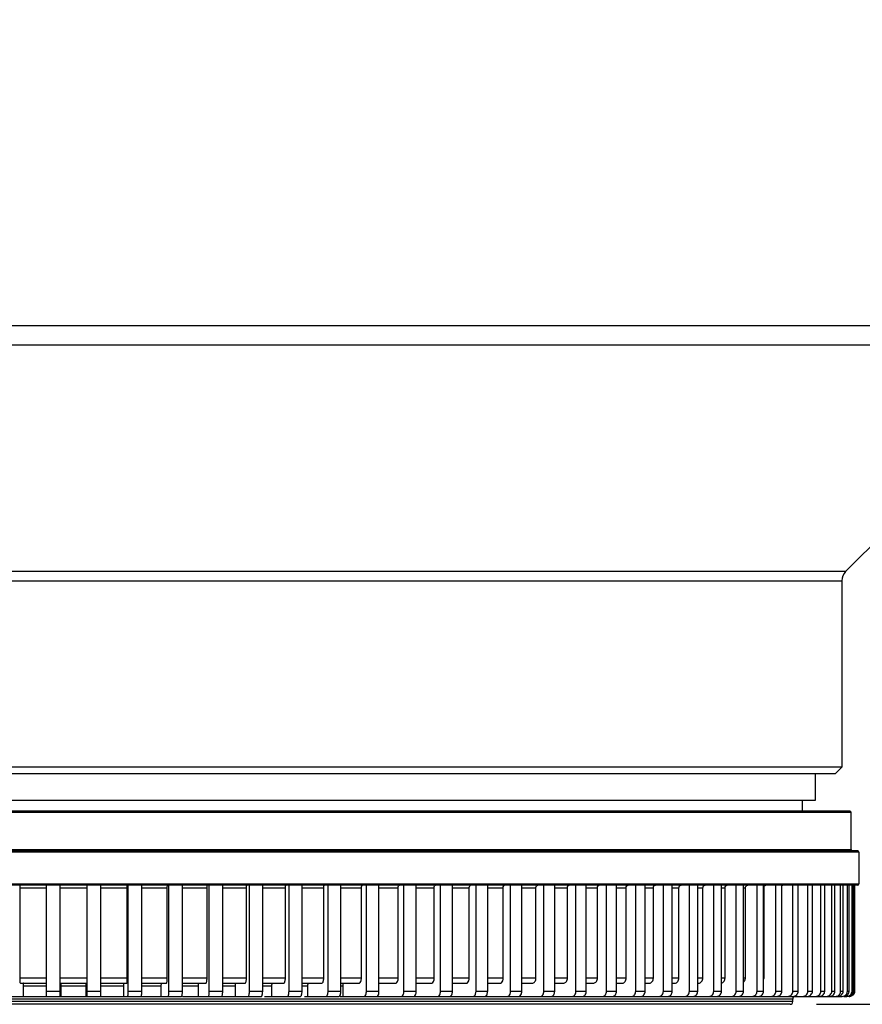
# Model space of a CAD drawing. Header units: millimetres. Extents: x 106 to 476, y 95 to 384.
# Tile 10 of 22: x 286 to 302, y 196 to 215. Entities that reach past the tile are written whole.
import ezdxf
from ezdxf.enums import TextEntityAlignment as Align

# ---------------------------------------------------------------- set-up
doc = ezdxf.new("R2010")
doc.units = ezdxf.units.MM
doc.header["$LTSCALE"] = 32.67
doc.layers.get('0').update_dxf_attribs({"linetype": 'CONTINUOUS'})
for name, color, linetype in [('00_COMPONENTS', 7, 'CONTINUOUS'), ('51__DRAFT_DIMS', 7, 'CONTINUOUS'), ('_14543', 7, 'CONTINUOUS'), ('_15486', 7, 'CONTINUOUS')]:
    doc.layers.add(name, color=color, linetype=linetype)
doc.styles.get("Standard").update_dxf_attribs({"font": 'simfang.ttf'})
doc.dimstyles.new('DIMSTYLE_4', dxfattribs={"dimtxt": 3, "dimasz": 3, "dimexe": 2.5, "dimexo": 0.5, "dimgap": 0.75, "dimtad": 1, "dimdec": 1, "dimlfac": 2, "dimdsep": 46, "dimtxsty": 'Standard', "dimblk": '_FILLED', "dimblk1": '_FILLED', "dimblk2": '_FILLED', "dimcen": 0.09, "dimclrt": 3, "dimazin": 2, "dimtp": 0.5, "dimtm": 0.5, "dimtfac": 1, "dimtdec": 1, "dimtofl": 0, "dimtmove": 0, "dimatfit": 3, "dimldrblk": '_FILLED', "dimfxl": 1, "dimtolj": 1, "dimarcsym": 0})
doc.dimstyles.new('DIMSTYLE_6', dxfattribs={"dimtxt": 3, "dimasz": 3, "dimexe": 2.5, "dimexo": 0.5, "dimgap": 0.75, "dimtad": 1, "dimdec": 1, "dimlfac": 2, "dimdsep": 46, "dimtxsty": 'Standard', "dimblk": '_FILLED', "dimblk1": '_FILLED', "dimblk2": '_FILLED', "dimcen": 0.09, "dimclrt": 3, "dimazin": 2, "dimtp": 0.3, "dimtm": 0.3, "dimtfac": 1, "dimtdec": 1, "dimtofl": 0, "dimtmove": 0, "dimatfit": 3, "dimldrblk": '_FILLED', "dimfxl": 1, "dimtolj": 1, "dimarcsym": 0})

# ---------------------------------------------------------------- blocks, each defined once
blk = doc.blocks.new('_FILLED')
at = {"color": 0, "linetype": 'ByBlock'}
blk.add_solid([(0, 0), (-1, 0.1667), (-1, -0.1667)], dxfattribs=at)
blk = doc.blocks.new('*D4')
at = {"layer": '51__DRAFT_DIMS', "color": 4}
for p, q in [((321.208, 282.796), (476.422, 282.796)), ((473.922, 282.796), (473.922, 239.478)), ((473.922, 196.161), (473.922, 239.478)), ((300.733, 196.161), (476.422, 196.161))]:
    blk.add_line(p, q, dxfattribs=at)
at = {"layer": '51__DRAFT_DIMS', "color": 4, "xscale": 3, "yscale": 3, "zscale": 3}
for p, rotation in [((473.922, 282.796), 90), ((473.922, 196.161), 270)]:
    blk.add_blockref('_FILLED', p, dxfattribs=dict(at, rotation=rotation))
at = {"layer": '51__DRAFT_DIMS', "color": 3}
blk.add_text('173.3', height=3, rotation=90, dxfattribs=at).set_placement((473.172, 239.478), align=Align.CENTER)
blk = doc.blocks.new('*D10')
at = {"layer": '51__DRAFT_DIMS', "color": 4}
for p, q in [((428.708, 251.296), (465.471, 251.296)), ((462.971, 251.296), (462.971, 223.728)), ((462.971, 196.161), (462.971, 223.728)), ((300.733, 196.161), (465.471, 196.161))]:
    blk.add_line(p, q, dxfattribs=at)
at = {"layer": '51__DRAFT_DIMS', "color": 4, "xscale": 3, "yscale": 3, "zscale": 3}
for p, rotation in [((462.971, 251.296), 90), ((462.971, 196.161), 270)]:
    blk.add_blockref('_FILLED', p, dxfattribs=dict(at, rotation=rotation))
at = {"layer": '51__DRAFT_DIMS', "color": 3}
blk.add_text('110.3', height=3, rotation=90, dxfattribs=at).set_placement((462.221, 223.728), align=Align.CENTER)

msp = doc.modelspace()

# ---------------------------------------------------------------- linework, layer by layer
at = {"layer": '00_COMPONENTS', "color": 7}
for p, q in [((300.4578, 200.0108), (300.4578, 199.8108)), ((272.0579, 199.8108), (301.3576, 199.8108)), ((301.3828, 199.0858), (301.3828, 199.7858)), ((301.5078, 199.0608), (271.9078, 199.0608)), ((301.5328, 199.0358), (301.5328, 198.4358)), ((301.5078, 198.4108), (271.9078, 198.4108)), ((285.6963, 196.6608), (285.6963, 198.3608)), ((286.193, 196.4108), (286.193, 198.4108)), ((286.4503, 196.4108), (286.4503, 198.4108)), ((286.4547, 196.6608), (286.4547, 198.3608)), ((286.9608, 196.6608), (286.9608, 198.3608)), ((286.9652, 196.4108), (286.9652, 198.4108)), ((287.2225, 196.4108), (287.2225, 198.4108)), ((287.7192, 196.6608), (287.7192, 198.3608)), ((287.7367, 196.4108), (287.7367, 198.4108)), ((287.9933, 196.4108), (287.9933, 198.4108)), ((288.4749, 196.6608), (288.4749, 198.3608)), ((288.5053, 196.4108), (288.5053, 198.4108)), ((288.7606, 196.4108), (288.7606, 198.4108)), ((289.2257, 196.6608), (289.2257, 198.3608)), ((289.2691, 196.4108), (289.2691, 198.4108)), ((289.5222, 196.4108), (289.5222, 198.4108)), ((289.9695, 196.6608), (289.9695, 198.3608)), ((290.0258, 196.4108), (290.0258, 198.4108)), ((290.2761, 196.4108), (290.2761, 198.4108)), ((290.7045, 196.6608), (290.7045, 198.3608)), ((290.7734, 196.4108), (290.7734, 198.4108)), ((291.0202, 196.4108), (291.0202, 198.4108)), ((291.4285, 196.6608), (291.4285, 198.3608)), ((291.5099, 196.4108), (291.5099, 198.4108)), ((291.7526, 196.4108), (291.7526, 198.4108)), ((292.1396, 196.6608), (292.1396, 198.3608)), ((292.2332, 196.4108), (292.2332, 198.4108)), ((292.471, 196.4108), (292.471, 198.4108)), ((292.8357, 196.6608), (292.8357, 198.3608)), ((292.9414, 196.4108), (292.9414, 198.4108)), ((293.1737, 196.4108), (293.1737, 198.4108)), ((293.5151, 196.6608), (293.5151, 198.3608)), ((293.6325, 196.4108), (293.6325, 198.4108)), ((293.8587, 196.4108), (293.8587, 198.4108)), ((294.1758, 196.6608), (294.1758, 198.3608)), ((294.3046, 196.4108), (294.3046, 198.4108)), ((294.5241, 196.4108), (294.5241, 198.4108)), ((294.8161, 196.6608), (294.8161, 198.3608)), ((294.9559, 196.4108), (294.9559, 198.4108)), ((295.168, 196.4108), (295.168, 198.4108)), ((295.4341, 196.6608), (295.4341, 198.3608)), ((295.5845, 196.4108), (295.5845, 198.4108)), ((295.7888, 196.4108), (295.7888, 198.4108)), ((296.0282, 196.6608), (296.0282, 198.3608)), ((296.1889, 196.4108), (296.1889, 198.4108)), ((296.3846, 196.4108), (296.3846, 198.4108)), ((296.5967, 196.6608), (296.5967, 198.3608)), ((296.7672, 196.4108), (296.7672, 198.4108)), ((296.954, 196.4108), (296.954, 198.4108)), ((297.1382, 196.6608), (297.1382, 198.3608)), ((297.318, 196.4108), (297.318, 198.4108)), ((297.4952, 196.4108), (297.4952, 198.4108)), ((297.651, 196.6608), (297.651, 198.3608)), ((297.8397, 196.4108), (297.8397, 198.4108)), ((298.0069, 196.4108), (298.0069, 198.4108)), ((298.1339, 196.6608), (298.1339, 198.3608)), ((298.3309, 196.4108), (298.3309, 198.4108)), ((298.4876, 196.4108), (298.4876, 198.4108)), ((298.5855, 196.6608), (298.5855, 198.3608)), ((298.7902, 196.4108), (298.7902, 198.4108)), ((298.9361, 196.4108), (298.9361, 198.4108)), ((299.0045, 196.6608), (299.0045, 198.3608)), ((299.2165, 196.4108), (299.2165, 198.4108)), ((299.351, 196.4108), (299.351, 198.4108)), ((299.3897, 196.6608), (299.3897, 198.3608)), ((299.6084, 196.4108), (299.6084, 198.4108)), ((299.7312, 196.4108), (299.7312, 198.4108)), ((299.7403, 196.6608), (299.7403, 198.3608)), ((299.965, 196.4108), (299.965, 198.4108)), ((300.0758, 196.4108), (300.0758, 198.4108)), ((300.2852, 196.4108), (300.2852, 198.4108)), ((300.3837, 196.4108), (300.3837, 198.4108)), ((300.5682, 196.4108), (300.5682, 198.4108)), ((300.6542, 196.4108), (300.6542, 198.4108)), ((300.8133, 196.4108), (300.8133, 198.4108)), ((300.8864, 196.4108), (300.8864, 198.4108)), ((301.0196, 196.4108), (301.0196, 198.4108)), ((301.0797, 196.4108), (301.0797, 198.4108)), ((301.1868, 196.4108), (301.1868, 198.4108)), ((301.2337, 196.4108), (301.2337, 198.4108)), ((301.3142, 196.4108), (301.3142, 198.4108)), ((301.3478, 196.4108), (301.3478, 198.4108)), ((301.4016, 196.4108), (301.4016, 198.4108)), ((301.4218, 196.4108), (301.4218, 198.4108)), ((301.4488, 196.4108), (301.4488, 198.4108)), ((301.4555, 196.4108), (301.4555, 198.4108)), ((285.7033, 196.5608), (286.193, 196.5608)), ((285.7608, 196.3108), (285.7608, 196.5108)), ((286.4564, 196.5608), (286.9591, 196.5608)), ((286.4708, 196.3108), (286.4708, 196.5108)), ((286.9447, 196.3108), (286.9447, 196.5108)), ((287.2225, 196.5608), (287.7122, 196.5608)), ((287.6547, 196.3108), (287.6547, 196.5108)), ((287.9933, 196.5608), (288.4627, 196.5608)), ((288.3621, 196.3108), (288.3621, 196.5108)), ((288.7606, 196.5608), (289.2083, 196.5608)), ((289.065, 196.3108), (289.065, 196.5108)), ((289.5222, 196.5608), (289.9471, 196.5608)), ((289.7615, 196.3108), (289.7615, 196.5108)), ((290.2761, 196.5608), (290.6769, 196.5608)), ((290.4495, 196.3108), (290.4495, 196.5108)), ((291.0202, 196.5608), (291.3959, 196.5608)), ((291.1273, 196.3108), (291.1273, 196.5108)), ((291.7526, 196.5608), (292.1021, 196.5608)), ((291.793, 196.3108), (291.793, 196.5108)), ((292.471, 196.5608), (292.7935, 196.5608)), ((293.1737, 196.5608), (293.4681, 196.5608)), ((293.8587, 196.5608), (294.1243, 196.5608)), ((294.5241, 196.5608), (294.7601, 196.5608)), ((295.168, 196.5608), (295.3739, 196.5608)), ((295.7888, 196.5608), (295.9639, 196.5608)), ((296.3846, 196.5608), (296.5285, 196.5608)), ((296.954, 196.5608), (297.0662, 196.5608)), ((297.4952, 196.5608), (297.5756, 196.5608)), ((298.0069, 196.5608), (298.0551, 196.5608)), ((298.4876, 196.5608), (298.5035, 196.5608)), ((292.4448, 196.3108), (292.4448, 196.3166)), ((300.2328, 196.1608), (273.1828, 196.1608)), ((283.1636, 196.3108), (288.7466, 196.3108)), ((288.7608, 196.3108), (290.2519, 196.3108)), ((290.3107, 196.3108), (290.991, 196.3108)), ((291.0686, 196.3108), (291.7184, 196.3108)), ((291.7382, 196.3108), (301.2152, 196.3108)), ((300.2828, 196.2108), (300.2828, 196.2608)), ((301.2486, 196.3108), (301.302, 196.3108)), ((301.3488, 196.3108), (301.3221, 196.3108))]:
    msp.add_line(p, q, dxfattribs=at)
at = {"layer": '00_COMPONENTS', "color": 4}
for p, q in [((272.0328, 199.7858), (301.3828, 199.7858)), ((301.5328, 199.0358), (271.8828, 199.0358)), ((272.0328, 199.0858), (301.3828, 199.0858)), ((271.8828, 198.4358), (301.5328, 198.4358)), ((285.6963, 198.3608), (286.193, 198.3608)), ((286.4547, 198.3608), (286.9608, 198.3608)), ((287.2225, 198.3608), (287.7192, 198.3608)), ((287.9933, 198.3608), (288.4749, 198.3608)), ((288.7606, 198.3608), (289.2257, 198.3608)), ((289.5222, 198.3608), (289.9695, 198.3608)), ((290.2761, 198.3608), (290.7045, 198.3608)), ((291.0202, 198.3608), (291.4285, 198.3608)), ((291.7526, 198.3608), (292.1396, 198.3608)), ((292.471, 198.3608), (292.8357, 198.3608)), ((293.1737, 198.3608), (293.5151, 198.3608)), ((293.8587, 198.3608), (294.1758, 198.3608)), ((294.5241, 198.3608), (294.8161, 198.3608)), ((295.168, 198.3608), (295.4341, 198.3608)), ((295.7888, 198.3608), (296.0282, 198.3608)), ((296.3846, 198.3608), (296.5967, 198.3608)), ((296.954, 198.3608), (297.1382, 198.3608)), ((297.4952, 198.3608), (297.651, 198.3608)), ((298.0069, 198.3608), (298.1339, 198.3608)), ((298.4876, 198.3608), (298.5855, 198.3608)), ((298.9361, 198.3608), (299.0045, 198.3608)), ((299.351, 198.3608), (299.3897, 198.3608)), ((299.7312, 198.3608), (299.7403, 198.3608)), ((285.6963, 196.6608), (286.193, 196.6608)), ((285.7608, 196.5108), (286.193, 196.5108)), ((286.4547, 196.6608), (286.9608, 196.6608)), ((286.4708, 196.5108), (286.9447, 196.5108)), ((287.2225, 196.6608), (287.7192, 196.6608)), ((287.2225, 196.5108), (287.6547, 196.5108)), ((287.9933, 196.6608), (288.4749, 196.6608)), ((287.9933, 196.5108), (288.3621, 196.5108)), ((288.7606, 196.6608), (289.2257, 196.6608)), ((288.7606, 196.5108), (289.065, 196.5108)), ((289.5222, 196.6608), (289.9695, 196.6608)), ((289.5222, 196.5108), (289.7615, 196.5108)), ((290.2761, 196.6608), (290.7045, 196.6608)), ((290.2761, 196.5108), (290.4495, 196.5108)), ((291.0202, 196.6608), (291.4285, 196.6608)), ((291.0202, 196.5108), (291.1273, 196.5108)), ((291.7526, 196.6608), (292.1396, 196.6608)), ((291.7526, 196.5108), (291.793, 196.5108)), ((292.471, 196.6608), (292.8357, 196.6608)), ((293.1737, 196.6608), (293.5151, 196.6608)), ((293.8587, 196.6608), (294.1758, 196.6608)), ((294.5241, 196.6608), (294.8161, 196.6608)), ((295.168, 196.6608), (295.4341, 196.6608)), ((295.7888, 196.6608), (296.0282, 196.6608)), ((296.3846, 196.6608), (296.5967, 196.6608)), ((296.954, 196.6608), (297.1382, 196.6608)), ((297.4952, 196.6608), (297.651, 196.6608)), ((298.0069, 196.6608), (298.1339, 196.6608)), ((298.4876, 196.6608), (298.5855, 196.6608)), ((298.9361, 196.6608), (299.0045, 196.6608)), ((299.351, 196.6608), (299.3897, 196.6608)), ((299.7312, 196.6608), (299.7403, 196.6608)), ((286.193, 196.4108), (286.4503, 196.4108)), ((286.9652, 196.4108), (287.2225, 196.4108)), ((287.7367, 196.4108), (287.9933, 196.4108)), ((288.5053, 196.4108), (288.7606, 196.4108)), ((289.2691, 196.4108), (289.5222, 196.4108)), ((290.0258, 196.4108), (290.2761, 196.4108)), ((290.7734, 196.4108), (291.0202, 196.4108)), ((291.5099, 196.4108), (291.7526, 196.4108)), ((292.2332, 196.4108), (292.471, 196.4108)), ((292.9414, 196.4108), (293.1737, 196.4108)), ((293.6325, 196.4108), (293.8587, 196.4108)), ((294.3046, 196.4108), (294.5241, 196.4108)), ((294.9559, 196.4108), (295.168, 196.4108)), ((295.5845, 196.4108), (295.7888, 196.4108)), ((296.1889, 196.4108), (296.3846, 196.4108)), ((296.7672, 196.4108), (296.954, 196.4108)), ((297.318, 196.4108), (297.4952, 196.4108)), ((297.8397, 196.4108), (298.0069, 196.4108)), ((298.3309, 196.4108), (298.4876, 196.4108)), ((298.7902, 196.4108), (298.9361, 196.4108)), ((299.2165, 196.4108), (299.351, 196.4108)), ((299.6084, 196.4108), (299.7312, 196.4108)), ((299.965, 196.4108), (300.0758, 196.4108)), ((300.2852, 196.4108), (300.3837, 196.4108)), ((300.5682, 196.4108), (300.6542, 196.4108)), ((300.8133, 196.4108), (300.8864, 196.4108)), ((301.0196, 196.4108), (301.0797, 196.4108)), ((301.1868, 196.4108), (301.2337, 196.4108)), ((301.3142, 196.4108), (301.3478, 196.4108)), ((301.4016, 196.4108), (301.4218, 196.4108)), ((301.4547, 196.4108), (301.4555, 196.4108)), ((300.2828, 196.2608), (273.1328, 196.2608)), ((300.2828, 196.2108), (273.1328, 196.2108))]:
    msp.add_line(p, q, dxfattribs=at)
at = {"layer": '00_COMPONENTS', "color": 7}
for centre, radius, start, end in [((301.3578, 199.7858), 0.025, 0, 90), ((301.4078, 199.0858), 0.025, 180, 270), ((301.5078, 199.0358), 0.025, 0, 90), ((301.5078, 198.4358), 0.025, 270, 360), ((301.3481, 196.4131), 0.1023, 280.62935, 294.20969), ((301.3492, 196.4104), 0.0994, 294.27827, 309.87354), ((301.3022, 196.4109), 0.0994, 349.38618, 359.93256), ((300.2328, 196.2108), 0.05, 270, 360), ((300.3328, 196.2608), 0.05, 89.99893, 180), ((301.3487, 196.4097), 0.0989, 270.06823, 280.6601)]:
    msp.add_arc(centre, radius, start, end, dxfattribs=at)
for points, knots in [([(285.6963, 198.3608), (285.6963, 198.3672), (285.696, 198.3786), (285.6958, 198.3952), (285.694, 198.4033), (285.6941, 198.4108), (285.6928, 198.4108)], [0, 0, 0, 0, 0.3799067, 0.7032985, 0.9196707, 1, 1, 1, 1]), ([(286.4547, 198.3608), (286.4547, 198.3672), (286.4546, 198.3789), (286.4546, 198.3929), (286.4543, 198.4017), (286.4544, 198.4067), (286.4538, 198.4088), (286.4542, 198.4108), (286.4538, 198.4108)], [0, 0, 0, 0, 0.3820006, 0.7068756, 0.8311531, 0.9233546, 0.9802924, 1, 1, 1, 1]), ([(286.9608, 198.3608), (286.9608, 198.3672), (286.9609, 198.3789), (286.9609, 198.3929), (286.9613, 198.4017), (286.9611, 198.4067), (286.9618, 198.4088), (286.9614, 198.4108), (286.9617, 198.4108)], [0, 0, 0, 0, 0.3820006, 0.7068756, 0.8311531, 0.9233546, 0.9802924, 1, 1, 1, 1]), ([(287.7192, 198.3608), (287.7192, 198.3672), (287.7195, 198.3786), (287.7197, 198.3952), (287.7215, 198.4033), (287.7214, 198.4108), (287.7227, 198.4108)], [0, 0, 0, 0, 0.3799067, 0.7032985, 0.9196707, 1, 1, 1, 1]), ([(288.4749, 198.3608), (288.4749, 198.3672), (288.4751, 198.3788), (288.4762, 198.395), (288.4779, 198.4038), (288.4795, 198.4108), (288.481, 198.4108)], [0, 0, 0, 0, 0.375587, 0.695944, 0.9121806, 1, 1, 1, 1]), ([(289.2257, 198.3608), (289.2257, 198.3726), (289.2267, 198.3892), (289.2297, 198.4044), (289.2327, 198.4108), (289.2343, 198.4108)], [0, 0, 0, 0, 0.6857846, 0.9021937, 1, 1, 1, 1]), ([(289.9695, 198.3608), (289.9695, 198.3726), (289.9709, 198.3889), (289.9749, 198.405), (289.9789, 198.4108), (289.9808, 198.4108)], [0, 0, 0, 0, 0.6740474, 0.8909154, 1, 1, 1, 1]), ([(290.7045, 198.3608), (290.7045, 198.3727), (290.7056, 198.3872), (290.7124, 198.4108), (290.7183, 198.4108)], [0, 0, 0, 0, 0.6692617, 1, 1, 1, 1]), ([(291.4285, 198.3608), (291.4285, 198.3727), (291.4294, 198.3883), (291.4386, 198.4108), (291.4448, 198.4108)], [0, 0, 0, 0, 0.6570375, 1, 1, 1, 1]), ([(292.1396, 198.3608), (292.1396, 198.3727), (292.1405, 198.3894), (292.1517, 198.4108), (292.1583, 198.4108)], [0, 0, 0, 0, 0.6444333, 1, 1, 1, 1]), ([(292.8357, 198.3608), (292.8357, 198.3728), (292.8369, 198.3904), (292.8499, 198.4108), (292.8569, 198.4108)], [0, 0, 0, 0, 0.6318006, 1, 1, 1, 1]), ([(293.5151, 198.3608), (293.5151, 198.3728), (293.5166, 198.3914), (293.5312, 198.4108), (293.5386, 198.4108)], [0, 0, 0, 0, 0.6194022, 1, 1, 1, 1]), ([(294.1758, 198.3608), (294.1758, 198.3672), (294.1771, 198.3852), (294.1886, 198.4108), (294.2016, 198.4108)], [0, 0, 0, 0, 0.33008, 1, 1, 1, 1]), ([(294.8161, 198.3608), (294.8161, 198.3672), (294.8175, 198.3858), (294.8306, 198.4108), (294.844, 198.4108)], [0, 0, 0, 0, 0.3231991, 1, 1, 1, 1]), ([(295.4341, 198.3608), (295.4341, 198.3672), (295.4356, 198.3865), (295.4503, 198.4108), (295.4642, 198.4108)], [0, 0, 0, 0, 0.3165498, 1, 1, 1, 1]), ([(296.0282, 198.3608), (296.0282, 198.373), (296.0318, 198.3948), (296.0513, 198.4108), (296.0603, 198.4108)], [0, 0, 0, 0, 0.5750856, 1, 1, 1, 1]), ([(296.5967, 198.3608), (296.5967, 198.3731), (296.601, 198.3955), (296.6214, 198.4108), (296.6308, 198.4108)], [0, 0, 0, 0, 0.5656703, 1, 1, 1, 1]), ([(297.1382, 198.3608), (297.1382, 198.3731), (297.1431, 198.3961), (297.1644, 198.4108), (297.1742, 198.4108)], [0, 0, 0, 0, 0.5569624, 1, 1, 1, 1]), ([(297.651, 198.3608), (297.651, 198.3732), (297.6566, 198.3967), (297.6786, 198.4108), (297.6888, 198.4108)], [0, 0, 0, 0, 0.5489558, 1, 1, 1, 1]), ([(298.1339, 198.3608), (298.1339, 198.3732), (298.1401, 198.3972), (298.1628, 198.4108), (298.1733, 198.4108)], [0, 0, 0, 0, 0.5416363, 1, 1, 1, 1]), ([(298.5855, 198.3608), (298.5855, 198.3733), (298.5922, 198.3977), (298.6156, 198.4108), (298.6264, 198.4108)], [0, 0, 0, 0, 0.5349852, 1, 1, 1, 1]), ([(299.0045, 198.3608), (299.0045, 198.3733), (299.0118, 198.3981), (299.0357, 198.4108), (299.0469, 198.4108)], [0, 0, 0, 0, 0.528981, 1, 1, 1, 1]), ([(299.7403, 198.3608), (299.7403, 198.372), (299.7469, 198.3945), (299.7668, 198.4078), (299.777, 198.41)], [0, 0, 0, 0, 0.5162559, 1, 1, 1, 1]), ([(285.7033, 196.5608), (285.7025, 196.5608), (285.7014, 196.5644), (285.7003, 196.5693), (285.6992, 196.5788), (285.6978, 196.5966), (285.6966, 196.6245), (285.6963, 196.6481), (285.6963, 196.6608)], [0, 0, 0, 0, 0.0235025, 0.0814408, 0.173748, 0.2975936, 0.6205752, 1, 1, 1, 1]), ([(285.7608, 196.5108), (285.7608, 196.5172), (285.7605, 196.5286), (285.7604, 196.5452), (285.7585, 196.5533), (285.7587, 196.5608), (285.7573, 196.5608)], [0, 0, 0, 0, 0.3799067, 0.7032985, 0.9196707, 1, 1, 1, 1]), ([(286.4564, 196.5608), (286.4558, 196.5608), (286.4566, 196.5649), (286.4553, 196.5691), (286.4556, 196.579), (286.4549, 196.5966), (286.4548, 196.6246), (286.4547, 196.6481), (286.4547, 196.6608)], [0, 0, 0, 0, 0.0197076, 0.0766454, 0.1688469, 0.2931244, 0.6179994, 1, 1, 1, 1]), ([(286.4708, 196.5108), (286.4708, 196.5172), (286.4708, 196.5289), (286.4707, 196.5429), (286.4704, 196.5517), (286.4705, 196.5567), (286.4699, 196.5588), (286.4703, 196.5608), (286.47, 196.5608)], [0, 0, 0, 0, 0.3820006, 0.7068756, 0.8311531, 0.9233546, 0.9802924, 1, 1, 1, 1]), ([(286.9447, 196.5108), (286.9447, 196.5172), (286.9447, 196.5289), (286.9448, 196.5429), (286.9451, 196.5517), (286.945, 196.5567), (286.9456, 196.5588), (286.9452, 196.5608), (286.9455, 196.5608)], [0, 0, 0, 0, 0.3820006, 0.7068756, 0.8311531, 0.9233546, 0.9802924, 1, 1, 1, 1]), ([(286.9591, 196.5608), (286.9597, 196.5608), (286.9589, 196.5649), (286.9602, 196.5691), (286.9599, 196.579), (286.9606, 196.5966), (286.9607, 196.6246), (286.9608, 196.6481), (286.9608, 196.6608)], [0, 0, 0, 0, 0.0197076, 0.0766454, 0.1688469, 0.2931244, 0.6179994, 1, 1, 1, 1]), ([(287.6547, 196.5108), (287.6547, 196.5172), (287.655, 196.5286), (287.6552, 196.5452), (287.657, 196.5533), (287.6568, 196.5608), (287.6582, 196.5608)], [0, 0, 0, 0, 0.3799067, 0.7032985, 0.9196707, 1, 1, 1, 1]), ([(287.7122, 196.5608), (287.713, 196.5608), (287.7141, 196.5644), (287.7152, 196.5693), (287.7163, 196.5788), (287.7178, 196.5966), (287.7189, 196.6245), (287.7192, 196.6481), (287.7192, 196.6608)], [0, 0, 0, 0, 0.0235025, 0.0814408, 0.173748, 0.2975936, 0.6205752, 1, 1, 1, 1]), ([(288.3621, 196.5108), (288.3621, 196.5172), (288.3624, 196.5288), (288.3635, 196.545), (288.3652, 196.5538), (288.3667, 196.5608), (288.3682, 196.5608)], [0, 0, 0, 0, 0.375587, 0.695944, 0.9121806, 1, 1, 1, 1]), ([(288.4627, 196.5608), (288.4657, 196.5608), (288.4688, 196.5748), (288.4721, 196.5924), (288.4743, 196.6249), (288.4749, 196.6481), (288.4749, 196.6608)], [0, 0, 0, 0, 0.0878194, 0.304056, 0.624413, 1, 1, 1, 1]), ([(289.065, 196.5108), (289.065, 196.5226), (289.066, 196.5392), (289.0691, 196.5544), (289.072, 196.5608), (289.0737, 196.5608)], [0, 0, 0, 0, 0.6857846, 0.9021937, 1, 1, 1, 1]), ([(289.2083, 196.5608), (289.2117, 196.5608), (289.2175, 196.5736), (289.2214, 196.5927), (289.225, 196.6247), (289.2257, 196.6481), (289.2257, 196.6608)], [0, 0, 0, 0, 0.0977523, 0.3140418, 0.6303231, 1, 1, 1, 1]), ([(289.7615, 196.5108), (289.7615, 196.5226), (289.7628, 196.5389), (289.7668, 196.555), (289.7708, 196.5608), (289.7727, 196.5608)], [0, 0, 0, 0, 0.6740474, 0.8909154, 1, 1, 1, 1]), ([(289.9471, 196.5608), (289.9509, 196.5608), (289.9589, 196.5724), (289.9668, 196.6046), (289.9695, 196.6371), (289.9695, 196.6608)], [0, 0, 0, 0, 0.1090846, 0.3259526, 1, 1, 1, 1]), ([(290.4495, 196.5108), (290.4495, 196.5227), (290.4506, 196.5372), (290.4575, 196.5608), (290.4633, 196.5608)], [0, 0, 0, 0, 0.6692617, 1, 1, 1, 1]), ([(290.6769, 196.5608), (290.6813, 196.5608), (290.6911, 196.5714), (290.7013, 196.6047), (290.7045, 196.6371), (290.7045, 196.6608)], [0, 0, 0, 0, 0.1208648, 0.3385905, 1, 1, 1, 1]), ([(291.1273, 196.5108), (291.1273, 196.5227), (291.1283, 196.5383), (291.1374, 196.5608), (291.1436, 196.5608)], [0, 0, 0, 0, 0.6570375, 1, 1, 1, 1]), ([(291.3959, 196.5608), (291.4008, 196.5608), (291.4121, 196.5705), (291.4249, 196.6045), (291.4285, 196.637), (291.4285, 196.6608)], [0, 0, 0, 0, 0.1326232, 0.3515913, 1, 1, 1, 1]), ([(291.793, 196.5108), (291.793, 196.5227), (291.794, 196.5394), (291.8052, 196.5608), (291.8118, 196.5608)], [0, 0, 0, 0, 0.6444333, 1, 1, 1, 1]), ([(292.1021, 196.5608), (292.1153, 196.5608), (292.1376, 196.6037), (292.1396, 196.637), (292.1396, 196.6608)], [0, 0, 0, 0, 0.3555667, 1, 1, 1, 1]), ([(292.7935, 196.5608), (292.8074, 196.5608), (292.8252, 196.5885), (292.8335, 196.6235), (292.8357, 196.648), (292.8357, 196.6608)], [0, 0, 0, 0, 0.3671502, 0.6634378, 1, 1, 1, 1]), ([(293.4681, 196.5608), (293.4829, 196.5608), (293.5031, 196.5874), (293.5126, 196.6234), (293.5151, 196.648), (293.5151, 196.6608)], [0, 0, 0, 0, 0.3793057, 0.6710916, 1, 1, 1, 1]), ([(294.1243, 196.5608), (294.1313, 196.5608), (294.1525, 196.5708), (294.1711, 196.609), (294.1758, 196.6421), (294.1758, 196.6608)], [0, 0, 0, 0, 0.1747211, 0.5345257, 1, 1, 1, 1]), ([(294.7601, 196.5608), (294.7677, 196.5608), (294.79, 196.5702), (294.811, 196.6084), (294.8161, 196.642), (294.8161, 196.6608)], [0, 0, 0, 0, 0.1835742, 0.5440604, 1, 1, 1, 1]), ([(295.3739, 196.5608), (295.3911, 196.5608), (295.4174, 196.5844), (295.431, 196.6232), (295.4341, 196.648), (295.4341, 196.6608)], [0, 0, 0, 0, 0.4127193, 0.692468, 1, 1, 1, 1]), ([(295.9639, 196.5608), (295.9819, 196.5608), (296.021, 196.5928), (296.0282, 196.6364), (296.0282, 196.6608)], [0, 0, 0, 0, 0.4249144, 1, 1, 1, 1]), ([(296.5285, 196.5608), (296.5473, 196.5608), (296.5883, 196.5914), (296.5967, 196.6363), (296.5967, 196.6608)], [0, 0, 0, 0, 0.4343297, 1, 1, 1, 1]), ([(297.0662, 196.5608), (297.0858, 196.5608), (297.1284, 196.5902), (297.1382, 196.6362), (297.1382, 196.6608)], [0, 0, 0, 0, 0.4430376, 1, 1, 1, 1]), ([(297.5756, 196.5608), (297.5959, 196.5608), (297.64, 196.589), (297.651, 196.6361), (297.651, 196.6608)], [0, 0, 0, 0, 0.4510442, 1, 1, 1, 1]), ([(298.0551, 196.5608), (298.0761, 196.5608), (298.1216, 196.588), (298.1339, 196.636), (298.1339, 196.6608)], [0, 0, 0, 0, 0.4583637, 1, 1, 1, 1]), ([(298.5035, 196.5608), (298.5252, 196.5608), (298.5719, 196.587), (298.5855, 196.6359), (298.5855, 196.6608)], [0, 0, 0, 0, 0.4650148, 1, 1, 1, 1]), ([(298.9361, 196.5628), (298.9556, 196.5673), (298.9928, 196.5952), (299.0045, 196.6387), (299.0045, 196.6608)], [0, 0, 0, 0, 0.4753327, 1, 1, 1, 1]), ([(299.3512, 196.5779), (299.3694, 196.5919), (299.3865, 196.6218), (299.3897, 196.6527), (299.3897, 196.6608)], [0, 0, 0, 0, 0.7398361, 1, 1, 1, 1]), ([(286.1965, 196.3108), (286.1958, 196.3108), (286.1959, 196.3147), (286.1948, 196.3191), (286.1945, 196.3289), (286.1936, 196.3466), (286.1932, 196.3746), (286.193, 196.3981), (286.193, 196.4108)], [0, 0, 0, 0, 0.0205313, 0.0776696, 0.1698869, 0.2940696, 0.6185426, 1, 1, 1, 1]), ([(286.4521, 196.3108), (286.4514, 196.3108), (286.4522, 196.3149), (286.451, 196.3191), (286.4512, 196.329), (286.4506, 196.3466), (286.4505, 196.3746), (286.4503, 196.3981), (286.4503, 196.4108)], [0, 0, 0, 0, 0.0197076, 0.0766454, 0.1688469, 0.2931244, 0.6179994, 1, 1, 1, 1]), ([(286.9634, 196.3108), (286.9641, 196.3108), (286.9633, 196.3149), (286.9645, 196.3191), (286.9643, 196.329), (286.965, 196.3466), (286.965, 196.3746), (286.9652, 196.3981), (286.9652, 196.4108)], [0, 0, 0, 0, 0.0197076, 0.0766454, 0.1688469, 0.2931244, 0.6179994, 1, 1, 1, 1]), ([(287.219, 196.3108), (287.2197, 196.3108), (287.2196, 196.3147), (287.2207, 196.3191), (287.221, 196.3289), (287.2219, 196.3466), (287.2223, 196.3746), (287.2225, 196.3981), (287.2225, 196.4108)], [0, 0, 0, 0, 0.0205313, 0.0776696, 0.1698869, 0.2940696, 0.6185426, 1, 1, 1, 1]), ([(287.7297, 196.3108), (287.7305, 196.3108), (287.7315, 196.3144), (287.7326, 196.3193), (287.7338, 196.3288), (287.7352, 196.3466), (287.7364, 196.3745), (287.7367, 196.3981), (287.7367, 196.4108)], [0, 0, 0, 0, 0.0235025, 0.0814408, 0.173748, 0.2975936, 0.6205752, 1, 1, 1, 1]), ([(287.9846, 196.3108), (287.9854, 196.3108), (287.987, 196.3141), (287.9891, 196.323), (287.9913, 196.344), (287.9929, 196.3743), (287.9933, 196.3981), (287.9933, 196.4108)], [0, 0, 0, 0, 0.025473, 0.0840108, 0.2999664, 0.6219525, 1, 1, 1, 1]), ([(288.4931, 196.3108), (288.4961, 196.3108), (288.4992, 196.3248), (288.5026, 196.3424), (288.5048, 196.3749), (288.5053, 196.3981), (288.5053, 196.4108)], [0, 0, 0, 0, 0.0878194, 0.304056, 0.624413, 1, 1, 1, 1]), ([(288.7466, 196.3108), (288.7497, 196.3108), (288.7539, 196.3244), (288.7573, 196.3425), (288.76, 196.3748), (288.7606, 196.3981), (288.7606, 196.4108)], [0, 0, 0, 0, 0.0909215, 0.307146, 0.6262363, 1, 1, 1, 1]), ([(289.2517, 196.3108), (289.2551, 196.3108), (289.2609, 196.3236), (289.2648, 196.3427), (289.2684, 196.3747), (289.2691, 196.3981), (289.2691, 196.4108)], [0, 0, 0, 0, 0.0977523, 0.3140418, 0.6303231, 1, 1, 1, 1]), ([(289.5031, 196.3108), (289.5066, 196.3108), (289.5133, 196.3232), (289.5174, 196.3427), (289.5215, 196.3746), (289.5222, 196.3981), (289.5222, 196.4108)], [0, 0, 0, 0, 0.1013995, 0.3177755, 0.632546, 1, 1, 1, 1]), ([(290.0033, 196.3108), (290.0071, 196.3108), (290.0152, 196.3224), (290.0231, 196.3546), (290.0258, 196.3871), (290.0258, 196.4108)], [0, 0, 0, 0, 0.1090846, 0.3259526, 1, 1, 1, 1]), ([(290.2519, 196.3108), (290.2559, 196.3108), (290.2646, 196.322), (290.2732, 196.3546), (290.2761, 196.3871), (290.2761, 196.4108)], [0, 0, 0, 0, 0.1129866, 0.3300958, 1, 1, 1, 1]), ([(290.7458, 196.3108), (290.7502, 196.3108), (290.76, 196.3214), (290.7702, 196.3547), (290.7734, 196.3871), (290.7734, 196.4108)], [0, 0, 0, 0, 0.1208648, 0.3385905, 1, 1, 1, 1]), ([(290.991, 196.3108), (290.9955, 196.3108), (291.0059, 196.3211), (291.0169, 196.3546), (291.0202, 196.3871), (291.0202, 196.4108)], [0, 0, 0, 0, 0.1248059, 0.342905, 1, 1, 1, 1]), ([(291.4773, 196.3108), (291.4822, 196.3108), (291.4935, 196.3205), (291.5063, 196.3545), (291.5099, 196.387), (291.5099, 196.4108)], [0, 0, 0, 0, 0.1326232, 0.3515913, 1, 1, 1, 1]), ([(291.7184, 196.3108), (291.731, 196.3108), (291.7507, 196.3552), (291.7526, 196.387), (291.7526, 196.4108)], [0, 0, 0, 0, 0.347141, 1, 1, 1, 1]), ([(292.1957, 196.3108), (292.2089, 196.3108), (292.2313, 196.3537), (292.2332, 196.387), (292.2332, 196.4108)], [0, 0, 0, 0, 0.3555667, 1, 1, 1, 1]), ([(292.432, 196.3108), (292.4454, 196.3108), (292.469, 196.353), (292.471, 196.3869), (292.471, 196.4108)], [0, 0, 0, 0, 0.3597892, 1, 1, 1, 1]), ([(292.8991, 196.3108), (292.9131, 196.3108), (292.9309, 196.3385), (292.9391, 196.3735), (292.9414, 196.398), (292.9414, 196.4108)], [0, 0, 0, 0, 0.3671502, 0.6634378, 1, 1, 1, 1]), ([(293.1299, 196.3108), (293.1441, 196.3108), (293.1628, 196.3381), (293.1714, 196.3735), (293.1737, 196.398), (293.1737, 196.4108)], [0, 0, 0, 0, 0.3712404, 0.6660064, 1, 1, 1, 1]), ([(293.5855, 196.3108), (293.6003, 196.3108), (293.6205, 196.3374), (293.63, 196.3734), (293.6325, 196.398), (293.6325, 196.4108)], [0, 0, 0, 0, 0.3793057, 0.6710916, 1, 1, 1, 1]), ([(293.8102, 196.3108), (293.8252, 196.3108), (293.8462, 196.337), (293.8561, 196.3734), (293.8587, 196.398), (293.8587, 196.4108)], [0, 0, 0, 0, 0.3832681, 0.6736001, 1, 1, 1, 1]), ([(294.2531, 196.3108), (294.2601, 196.3108), (294.2813, 196.3208), (294.2999, 196.359), (294.3046, 196.3921), (294.3046, 196.4108)], [0, 0, 0, 0, 0.1747211, 0.5345257, 1, 1, 1, 1]), ([(294.4711, 196.3108), (294.4783, 196.3108), (294.4998, 196.3206), (294.5193, 196.3588), (294.5241, 196.3921), (294.5241, 196.4108)], [0, 0, 0, 0, 0.1777499, 0.5377592, 1, 1, 1, 1]), ([(294.8999, 196.3108), (294.9075, 196.3108), (294.9298, 196.3202), (294.9508, 196.3584), (294.9559, 196.392), (294.9559, 196.4108)], [0, 0, 0, 0, 0.1835742, 0.5440604, 1, 1, 1, 1]), ([(295.1107, 196.3108), (295.1273, 196.3108), (295.1524, 196.335), (295.165, 196.3733), (295.168, 196.398), (295.168, 196.4108)], [0, 0, 0, 0, 0.4057732, 0.687981, 1, 1, 1, 1]), ([(295.5243, 196.3108), (295.5416, 196.3108), (295.5679, 196.3344), (295.5814, 196.3732), (295.5845, 196.398), (295.5845, 196.4108)], [0, 0, 0, 0, 0.4127193, 0.692468, 1, 1, 1, 1]), ([(295.7272, 196.3108), (295.7447, 196.3108), (295.7716, 196.3341), (295.7856, 196.3732), (295.7888, 196.398), (295.7888, 196.4108)], [0, 0, 0, 0, 0.4160796, 0.6946473, 1, 1, 1, 1]), ([(296.1246, 196.3108), (296.1426, 196.3108), (296.1817, 196.3428), (296.1889, 196.3864), (296.1889, 196.4108)], [0, 0, 0, 0, 0.4249144, 1, 1, 1, 1]), ([(296.319, 196.3108), (296.3373, 196.3108), (296.377, 196.3423), (296.3846, 196.3864), (296.3846, 196.4108)], [0, 0, 0, 0, 0.4281314, 1, 1, 1, 1]), ([(296.699, 196.3108), (296.7178, 196.3108), (296.7588, 196.3414), (296.7672, 196.3863), (296.7672, 196.4108)], [0, 0, 0, 0, 0.4343297, 1, 1, 1, 1]), ([(296.8845, 196.3108), (296.9036, 196.3108), (296.9451, 196.341), (296.954, 196.3863), (296.954, 196.4108)], [0, 0, 0, 0, 0.4373109, 1, 1, 1, 1]), ([(297.2461, 196.3108), (297.2657, 196.3108), (297.3083, 196.3402), (297.318, 196.3862), (297.318, 196.4108)], [0, 0, 0, 0, 0.4430376, 1, 1, 1, 1]), ([(297.4221, 196.3108), (297.4419, 196.3108), (297.485, 196.3398), (297.4952, 196.3862), (297.4952, 196.4108)], [0, 0, 0, 0, 0.4457838, 1, 1, 1, 1]), ([(297.7643, 196.3108), (297.7845, 196.3108), (297.8287, 196.339), (297.8397, 196.3861), (297.8397, 196.4108)], [0, 0, 0, 0, 0.4510442, 1, 1, 1, 1]), ([(297.9303, 196.3108), (297.9508, 196.3108), (297.9954, 196.3386), (298.0069, 196.3861), (298.0069, 196.4108)], [0, 0, 0, 0, 0.4535596, 1, 1, 1, 1]), ([(298.2521, 196.3108), (298.2731, 196.3108), (298.3186, 196.338), (298.3309, 196.386), (298.3309, 196.4108)], [0, 0, 0, 0, 0.4583637, 1, 1, 1, 1]), ([(298.4078, 196.3108), (298.429, 196.3108), (298.4749, 196.3376), (298.4876, 196.386), (298.4876, 196.4108)], [0, 0, 0, 0, 0.460654, 1, 1, 1, 1]), ([(298.7083, 196.3108), (298.73, 196.3108), (298.7767, 196.337), (298.7902, 196.3859), (298.7902, 196.4108)], [0, 0, 0, 0, 0.4650148, 1, 1, 1, 1]), ([(298.8532, 196.3108), (298.875, 196.3108), (298.9221, 196.3367), (298.9361, 196.3859), (298.9361, 196.4108)], [0, 0, 0, 0, 0.467087, 1, 1, 1, 1]), ([(299.1317, 196.3108), (299.1539, 196.3108), (299.2018, 196.3362), (299.2165, 196.3858), (299.2165, 196.4108)], [0, 0, 0, 0, 0.471019, 1, 1, 1, 1]), ([(299.2653, 196.3108), (299.2877, 196.3108), (299.3359, 196.3359), (299.351, 196.3858), (299.351, 196.4108)], [0, 0, 0, 0, 0.4728806, 1, 1, 1, 1]), ([(299.5209, 196.3108), (299.5437, 196.3108), (299.5926, 196.3354), (299.6084, 196.3857), (299.6084, 196.4108)], [0, 0, 0, 0, 0.4763988, 1, 1, 1, 1]), ([(299.6429, 196.3108), (299.6659, 196.3108), (299.7151, 196.3352), (299.7312, 196.3857), (299.7312, 196.4108)], [0, 0, 0, 0, 0.4780572, 1, 1, 1, 1]), ([(299.8751, 196.3108), (299.8984, 196.3108), (299.9481, 196.3347), (299.965, 196.3857), (299.965, 196.4108)], [0, 0, 0, 0, 0.4811765, 1, 1, 1, 1]), ([(299.9852, 196.3108), (300.0087, 196.3108), (300.0586, 196.3345), (300.0758, 196.3856), (300.0758, 196.4108)], [0, 0, 0, 0, 0.482639, 1, 1, 1, 1]), ([(300.1932, 196.3108), (300.2169, 196.3108), (300.2674, 196.3342), (300.2852, 196.3856), (300.2852, 196.4108)], [0, 0, 0, 0, 0.4853734, 1, 1, 1, 1]), ([(300.291, 196.3108), (300.3149, 196.3108), (300.3657, 196.334), (300.3837, 196.3856), (300.3837, 196.4108)], [0, 0, 0, 0, 0.4866468, 1, 1, 1, 1]), ([(300.4743, 196.3108), (300.4985, 196.3108), (300.5496, 196.3337), (300.5682, 196.3855), (300.5682, 196.4108)], [0, 0, 0, 0, 0.4890095, 1, 1, 1, 1]), ([(300.5596, 196.3108), (300.5839, 196.3108), (300.6353, 196.3335), (300.6542, 196.3855), (300.6542, 196.4108)], [0, 0, 0, 0, 0.4901001, 1, 1, 1, 1]), ([(300.7176, 196.3108), (300.7422, 196.3108), (300.7939, 196.3332), (300.8133, 196.3855), (300.8133, 196.4108)], [0, 0, 0, 0, 0.4921027, 1, 1, 1, 1]), ([(300.7902, 196.3108), (300.8149, 196.3108), (300.8668, 196.3331), (300.8864, 196.3854), (300.8864, 196.4108)], [0, 0, 0, 0, 0.4930159, 1, 1, 1, 1]), ([(300.9226, 196.3108), (300.9475, 196.3108), (300.9996, 196.3329), (301.0196, 196.3854), (301.0196, 196.4108)], [0, 0, 0, 0, 0.4946688, 1, 1, 1, 1]), ([(300.9823, 196.3108), (301.0072, 196.3108), (301.0596, 196.3328), (301.0797, 196.3854), (301.0797, 196.4108)], [0, 0, 0, 0, 0.4954094, 1, 1, 1, 1]), ([(301.1238, 196.3175), (301.142, 196.3246), (301.1749, 196.3509), (301.1868, 196.3911), (301.1868, 196.4108)], [0, 0, 0, 0, 0.4976471, 1, 1, 1, 1]), ([(301.1352, 196.3108), (301.1604, 196.3108), (301.213, 196.3325), (301.2337, 196.3854), (301.2337, 196.4108)], [0, 0, 0, 0, 0.497293, 1, 1, 1, 1]), ([(301.2831, 196.3171), (301.3017, 196.3241), (301.3355, 196.3501), (301.3478, 196.3909), (301.3478, 196.4108)], [0, 0, 0, 0, 0.4990994, 1, 1, 1, 1]), ([(301.302, 196.3108), (301.3246, 196.3108), (301.3713, 196.3273), (301.3958, 196.3703), (301.3999, 196.3926)], [0, 0, 0, 0, 0.4991521, 1, 1, 1, 1])]:
    msp.add_open_spline(points, degree=3, knots=knots, dxfattribs=at)
for points in [[(299.3897, 198.3608), (299.3897, 198.372), (299.3933, 198.3838), (299.3999, 198.3929)], [(299.3999, 198.3929), (299.4074, 198.4031), (299.4208, 198.4108), (299.4335, 198.4108)], [(300.0757, 198.4025), (300.0807, 198.4061), (300.0867, 198.4087), (300.0927, 198.41)], [(299.7315, 196.6179), (299.7372, 196.6313), (299.7403, 196.6462), (299.7403, 196.6608)], [(301.0886, 196.3108), (301.1005, 196.3108), (301.1127, 196.3132), (301.1238, 196.3175)], [(301.2152, 196.3108), (301.2432, 196.3108), (301.2733, 196.3251), (301.2912, 196.3467)], [(301.2486, 196.3108), (301.2603, 196.3108), (301.2722, 196.313), (301.2831, 196.3171)], [(301.2912, 196.3467), (301.3057, 196.3642), (301.3142, 196.3881), (301.3142, 196.4108)], [(301.3402, 196.3125), (301.3624, 196.3167), (301.3842, 196.3293), (301.3986, 196.3467)], [(301.3986, 196.3467), (301.4132, 196.3641), (301.4218, 196.3881), (301.4218, 196.4108)], [(301.4129, 196.3341), (301.4346, 196.3522), (301.4488, 196.3826), (301.4488, 196.4108)], [(301.4197, 196.3341), (301.4413, 196.3522), (301.4555, 196.3826), (301.4555, 196.4108)]]:
    msp.add_open_spline(points, degree=3, dxfattribs=at)
at = {"layer": '_14543', "color": 7}
for p, q in [((300.7078, 200.5108), (300.7078, 200.0108)), ((300.7078, 200.0108), (272.7078, 200.0108))]:
    msp.add_line(p, q, dxfattribs=at)
at = {"layer": '_15486', "color": 4}
for p, q in [((305.7078, 208.9679), (267.7078, 208.9679)), ((267.8542, 208.6144), (305.5613, 208.6144)), ((301.281, 204.334), (272.1345, 204.334)), ((272.2078, 204.1573), (301.2078, 204.1573))]:
    msp.add_line(p, q, dxfattribs=at)
at = {"layer": '_15486', "color": 7}
for p, q in [((305.5613, 208.6144), (301.281, 204.334)), ((301.2078, 204.1573), (301.2078, 200.6358)), ((301.2078, 200.6358), (272.2078, 200.6358)), ((301.2078, 200.6358), (301.0828, 200.5108)), ((301.0828, 200.5108), (272.3328, 200.5108))]:
    msp.add_line(p, q, dxfattribs=at)
msp.add_arc((301.4578, 204.1573), 0.25, 135, 180, dxfattribs=at)

# ---------------------------------------------------------------- dimensions: what is measured, and where the dimension line sits
at = {"layer": '51__DRAFT_DIMS', "color": 4}
for base, p1, dimstyle, picture, middle in [((473.9222, 196.1608), (320.7078, 282.7958), 'DIMSTYLE_4', '*D4', (473.9222, 239.5545)), ((462.9706, 196.1608), (428.2078, 251.2958), 'DIMSTYLE_6', '*D10', (462.9706, 223.8045))]:
    dim = msp.add_linear_dim(base=base, p1=p1, p2=(300.2328, 196.1608), angle=270, dimstyle=dimstyle, dxfattribs=at)
    dim.commit()
    dim.dimension.update_dxf_attribs({"geometry": picture, "text_midpoint": middle, "dimtype": 160})

doc.saveas('drawing.dxf')
